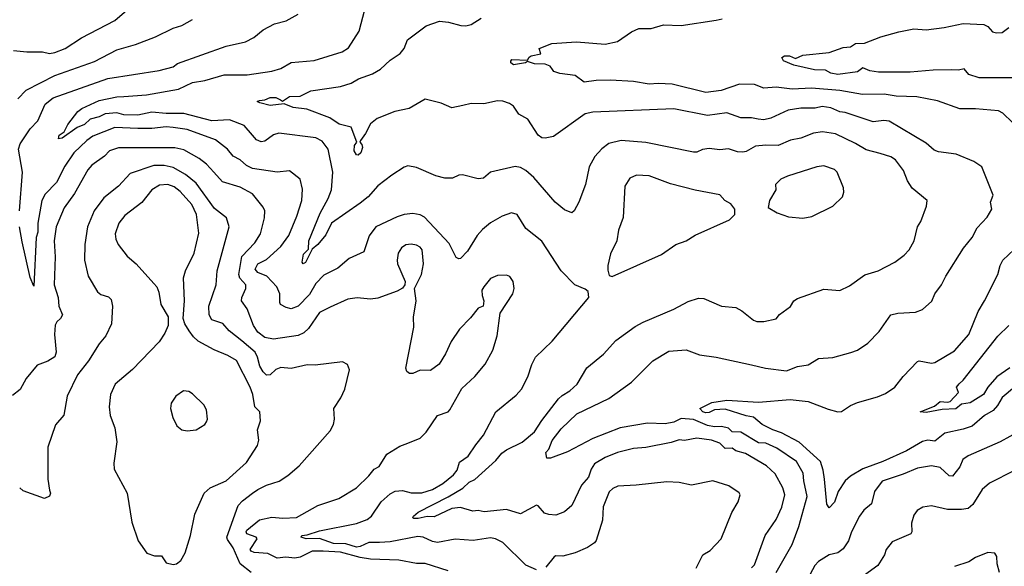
# Model space of a CAD drawing. Extents: x 1246169 to 1426871, y 660025 to 763458.
# Tile 156 of 256: x 1310415 to 1315998, y 687660 to 690759. Entities that reach past the tile are written whole.
import ezdxf

# ---------------------------------------------------------------- set-up
doc = ezdxf.new("R2010")
doc.units = 0

msp = doc.modelspace()

# ---------------------------------------------------------------- linework, layer by layer
at = {"layer": '0CON20XD'}
for points in [[(1310413.3, 689675), (1310430.3, 689895), (1310407.7, 690025), (1310418.4, 690055), (1310475, 690140.5), (1310518.8, 690185), (1310558.8, 690281.2), (1310605, 690316), (1310915, 690426.3), (1311205, 690471.5), (1311285, 690492.7), (1311310.8, 690510.8), (1311585, 690608.9), (1311695, 690634.3), (1311742.1, 690657.9), (1311795, 690702.5), (1311860, 690735), (1311926.8, 690753.2), (1311995, 690790)], [(1310585, 690568.3), (1310615, 690572.7), (1310673.5, 690595), (1310765, 690655.9), (1310955, 690753.8), (1311035, 690824.4)], [(1313677.1, 689982.9), (1313644.2, 689925), (1313624.2, 689825), (1313586, 689725), (1313558.8, 689675), (1313545, 689663.8), (1313505, 689682), (1313450.8, 689725), (1313330, 689865), (1313285, 689904.4), (1313255, 689921.1), (1313225, 689927.8), (1313085.5, 689894.5), (1313045, 689860), (1313015, 689856.2), (1312925, 689880), (1312905, 689877.5), (1312869.3, 689860.7), (1312825, 689860), (1312774.1, 689874.1), (1312665, 689921.2), (1312615, 689930), (1312595, 689923.8), (1312525, 689878), (1312445, 689817.5), (1312390.9, 689755), (1312345, 689719.7), (1312182.2, 689605), (1312150.4, 689539.6), (1312105, 689484.4), (1312072.7, 689457.3), (1312035, 689383.3), (1312022.5, 689375), (1312016.7, 689385), (1312025, 689430), (1312052.3, 689457.7), (1312054.7, 689505), (1312118.6, 689661.4), (1312164.7, 689745), (1312182.3, 689795), (1312191.2, 689895), (1312163.5, 690025), (1312130.7, 690070.7), (1312095, 690089.1), (1311885, 690115.4), (1311855, 690105.5), (1311805, 690070.5), (1311785, 690066.5), (1311757.8, 690077.8), (1311735, 690104.2), (1311688.5, 690158.5), (1311605, 690192), (1311505, 690186.6), (1311345, 690228.3), (1311245, 690228), (1311165, 690235.2), (1311085, 690218.8), (1311005, 690220.3), (1310965, 690230.6), (1310900, 690225), (1310865, 690207.8), (1310814.9, 690195.1), (1310781.6, 690165), (1310741.7, 690148.3), (1310655, 690087.5), (1310635, 690084.2), (1310638, 690105), (1310667, 690123), (1310688.1, 690165), (1310745, 690238.1), (1310767.1, 690255), (1310865, 690301.8), (1310965, 690321.4), (1311006.2, 690323.8), (1311135, 690332.6), (1311314.7, 690365.3), (1311395, 690403.4), (1311465, 690414.7), (1311575, 690446), (1311705, 690446.1), (1311845, 690466.9), (1311895, 690482.1), (1311955, 690515.6), (1312085, 690527.3), (1312243.3, 690576.7), (1312280.2, 690599.8), (1312339.2, 690695), (1312372.4, 690817.6)], [(1310405, 690310), (1310451.1, 690358.9), (1310615, 690442.5), (1310838.3, 690521.7), (1310965, 690587.6), (1311072.1, 690617.9), (1311185, 690662.5), (1311285, 690710.4), (1311335, 690726.2), (1311395, 690761.1)], [(1314833.6, 687885), (1314880.7, 688055), (1314861, 688145), (1314857.7, 688187.7), (1314819.6, 688255), (1314709, 688329), (1314645, 688357.3), (1314605, 688359.8), (1314505, 688420.2), (1314455, 688422.9), (1314435, 688442.7), (1314395, 688452), (1314355, 688450.8), (1314315, 688458.5), (1314235, 688493), (1314165, 688497.4), (1314125, 688478.1), (1314075, 688468), (1313975, 688471.9), (1313819.2, 688445), (1313665, 688383.8), (1313520.8, 688309.2), (1313425, 688272.7), (1313405, 688273.3), (1313398.8, 688305), (1313415.6, 688325), (1313435, 688373.8), (1313485, 688440), (1313575, 688524.5), (1313755, 688612.2), (1313885, 688704.3), (1314005.4, 688824.6), (1314095, 688880), (1314195, 688888.1), (1314268.9, 688858.9), (1314365, 688846.5), (1314565, 688801.8), (1314643.8, 688783.8), (1314762.6, 688767.4), (1314825, 688792.9), (1314885, 688802), (1314945, 688838.6), (1315025, 688844.2), (1315127.4, 688872.6), (1315165, 688885.7), (1315225, 688926), (1315288.3, 688991.7), (1315355, 689085.8), (1315394.5, 689095.5), (1315495, 689101.4), (1315535, 689115.8), (1315587.6, 689162.4), (1315604, 689205), (1315642.5, 689255), (1315665.7, 689305), (1315766.4, 689463.6), (1315815.8, 689525), (1315845, 689580), (1315901.2, 689638.8), (1315927.1, 689685), (1315920, 689725), (1315934.2, 689765), (1315870.8, 689925), (1315825, 689955.6), (1315725, 689997.1), (1315625, 690010.5), (1315599.4, 690019.4), (1315555, 690059.4), (1315345, 690183.6), (1315315, 690187.1), (1315255, 690179.2), (1315095, 690232.1), (1315065, 690236.1), (1315015, 690260.4), (1314965, 690267.3), (1314925, 690258), (1314845, 690258.1), (1314773.1, 690246.9), (1314675, 690200.9), (1314635, 690191.8), (1314602.5, 690195), (1314565, 690202.2), (1314505, 690202.2), (1314425, 690231.5), (1314315, 690215.4), (1314125, 690253.5), (1313665, 690235.6), (1313622, 690225), (1313442.2, 690097.8), (1313395, 690086.9), (1313375, 690090), (1313355, 690104.2), (1313296.7, 690195), (1313245, 690223.8), (1313215, 690268.8), (1313193.3, 690285), (1313155, 690298.1), (1313125, 690300), (1313047, 690283), (1312975, 690284.4), (1312927.5, 690272.5), (1312865, 690260), (1312805.3, 690285.3), (1312715, 690308.7), (1312624.2, 690255.8), (1312541.8, 690238.2), (1312441.5, 690198.5), (1312405, 690168.1), (1312376.8, 690113.2), (1312346.7, 690075), (1312343.3, 690065), (1312355, 690052), (1312358.2, 690035), (1312350, 690005), (1312335, 689990.6), (1312323.9, 689993.9), (1312311.2, 690015), (1312313.1, 690045), (1312326.7, 690065), (1312295, 690150), (1312226.8, 690166.8), (1312172.9, 690202.9), (1312042.8, 690252.8), (1311965, 690260.5), (1311915, 690282.5), (1311835, 690272.7), (1311777, 690287), (1311762.5, 690295), (1311775, 690302), (1311805, 690305.3), (1311835, 690318.3), (1311867.8, 690317.8), (1311894, 690305), (1311905, 690296.7), (1311945, 690324.6), (1312005.3, 690324.7), (1312065, 690356.7), (1312235, 690380), (1312295, 690399.6), (1312337, 690423), (1312415, 690451.8), (1312461.7, 690478.3), (1312515, 690529.4), (1312572, 690568), (1312595.8, 690595), (1312613.8, 690645), (1312720, 690725), (1312795, 690751.3), (1312845.8, 690745.8), (1312915.5, 690725.5), (1312945, 690723.6), (1312975, 690731.1), (1313032.6, 690767.4)], [(1316045, 690176.2), (1315989.5, 690229.5), (1315965, 690243.3), (1315834.3, 690254.3), (1315745, 690254.3), (1315618.6, 690298.6), (1315501.4, 690321.4), (1315385, 690326), (1315316.9, 690336.9), (1315194.1, 690335.9), (1315065, 690357.5), (1314905, 690370.7), (1314795, 690364.7), (1314705, 690375.8), (1314635, 690371.4), (1314582.3, 690392.3), (1314496.3, 690393.7), (1314393, 690357), (1314305, 690346.4), (1314115, 690392.9), (1314035, 690398), (1313985, 690393.8), (1313895, 690408.1), (1313765, 690416.7), (1313684.5, 690414.5), (1313615, 690404.4), (1313565, 690442), (1313477.5, 690455), (1313443.3, 690465), (1313435.9, 690475.9), (1313423.3, 690495), (1313395, 690507.8), (1313335, 690508.2), (1313295, 690522.5), (1313282.5, 690515), (1313215, 690504), (1313200.8, 690515), (1313200, 690525), (1313206.4, 690533.6), (1313295, 690530), (1313303.3, 690546.7), (1313316, 690554), (1313370, 690565), (1313360, 690595), (1313433.3, 690625), (1313572.8, 690632.8), (1313735, 690620), (1313805, 690636.5), (1313885, 690691.2), (1313925, 690710), (1313995, 690709.5), (1314065, 690730.5), (1314165, 690726.4), (1314365, 690756.9), (1314398.8, 690765)], [(1316045, 690428.8), (1315855, 690429.7), (1315797.6, 690447.6), (1315770.7, 690480.7), (1315737.5, 690472.5), (1315700, 690475), (1315593.8, 690473.8), (1315465, 690460.9), (1315285, 690461.3), (1315235, 690468.8), (1315195, 690486.9), (1315165, 690463.1), (1315055, 690447.7), (1315015, 690455.8), (1314985, 690473.8), (1314922.5, 690475), (1314805, 690500.6), (1314746.2, 690526.2), (1314736.7, 690545), (1314752.5, 690555), (1314780, 690555), (1314815, 690539.5), (1314855, 690557.6), (1315005, 690572.9), (1315085, 690602.1), (1315125.2, 690604.8), (1315155, 690624.2), (1315205, 690626.4), (1315297.7, 690662.3), (1315400.4, 690690.4), (1315485, 690707.5), (1315555, 690702.5), (1315657.5, 690715), (1315765, 690737.1), (1315881.2, 690731.2), (1315905, 690720), (1315931.3, 690691.3), (1315954.4, 690684.4), (1315985, 690686.2), (1316023.3, 690715)], [(1310380, 690585), (1310455, 690576.7), (1310543.5, 690576.5), (1310585, 690568.3)], [(1313151.2, 689645), (1313085, 689606.7), (1313040.1, 689569.9), (1313009.6, 689535), (1312954, 689446), (1312915, 689405.7), (1312905, 689402.5), (1312890.9, 689410.9), (1312851.1, 689491.1), (1312710.4, 689640.4), (1312685, 689652.5), (1312645, 689660.4), (1312595, 689654.6), (1312555, 689640.8), (1312435, 689584.3), (1312396.9, 689533.1), (1312366.3, 689443.7), (1312282.5, 689405), (1312219.3, 689350.7), (1312140.1, 689309.9), (1312095, 689262.9), (1312059.2, 689200.8), (1311995, 689135.3), (1311955, 689120.4), (1311926.7, 689126.7), (1311894.2, 689145), (1311889.4, 689155), (1311889.5, 689205), (1311873.9, 689243.9), (1311816.4, 689305), (1311765, 689326.3), (1311750, 689345), (1311764.6, 689375), (1311815, 689400.3), (1311895, 689472.9), (1311941.3, 689535), (1311985.9, 689645), (1312014.5, 689735), (1312019.1, 689799.1), (1312005.7, 689855), (1311945, 689903.1), (1311875, 689895.6), (1311735, 689915.8), (1311701.7, 689931.7), (1311665.5, 689965.5), (1311625, 689986.2), (1311593.1, 690025), (1311525, 690077.7), (1311365, 690137.5), (1311285, 690148.4), (1311245, 690151.4), (1311165, 690142.3), (1311085, 690141.6), (1310955, 690148.4), (1310830.6, 690099.4), (1310795, 690074.7), (1310722.2, 690005), (1310671.8, 689928.2), (1310623, 689837), (1310560.2, 689769.8), (1310540.9, 689735), (1310517.1, 689605), (1310518.4, 689555), (1310508.5, 689525), (1310495, 689248.8), (1310475, 689296.7), (1310429.3, 689499.3), (1310414.7, 689584.7)], [(1314565, 687651.1), (1314581.7, 687668.3), (1314642.2, 687835), (1314704.5, 687925), (1314735.7, 687995), (1314753.8, 688065), (1314742.5, 688105), (1314699.6, 688185), (1314648.9, 688228.9), (1314530.1, 688300.1), (1314475, 688314.2), (1314455, 688330.4), (1314415, 688327.6), (1314385, 688358.2), (1314338, 688375), (1314255, 688386.1), (1314185, 688373.1), (1314155, 688376.2), (1314108.3, 688361.7), (1313965, 688334.4), (1313895, 688327.8), (1313805, 688304.5), (1313735, 688277.5), (1313675, 688241.5), (1313655, 688211.4), (1313640.4, 688165), (1313600.6, 688119.4), (1313545, 688005.6), (1313505, 687969.2), (1313455, 687950.8), (1313415, 687952.9), (1313391.7, 687961.7), (1313355, 688003.8), (1313345, 688005.8), (1313255, 687958.1), (1313175, 687982.5), (1313049.1, 687969.1), (1313015, 687976.2), (1312985, 687972), (1312915, 687992.7), (1312865, 687987.3), (1312765, 687940.7), (1312725, 687942.4), (1312675, 687930.2), (1312650.8, 687930.8), (1312644, 687935), (1312647.8, 687945), (1312673.9, 687966.1), (1312845, 688053.3), (1312927.3, 688102.7), (1312963.3, 688136.7), (1312995, 688151.8), (1313115, 688260), (1313148.5, 688301.5), (1313175, 688320.9), (1313265, 688363.8), (1313335, 688423.3), (1313375, 688486.8), (1313470, 688610), (1313490.8, 688629.2), (1313535, 688654.4), (1313576.7, 688693.3), (1313630.8, 688785), (1313726.3, 688863.7), (1313795, 688940.8), (1313905, 689019.2), (1313950, 689045), (1314125, 689117.8), (1314205, 689161.1), (1314265, 689180.5), (1314295, 689178.1), (1314395, 689135.8), (1314475, 689128), (1314509.2, 689109.2), (1314575, 689056.2), (1314595, 689048.8), (1314635, 689048.8), (1314705, 689062.5), (1314723, 689087), (1314785, 689133.8), (1314804.3, 689165.7), (1314825, 689178), (1314975, 689231.2), (1315065.8, 689224.2), (1315119.7, 689250.3), (1315206.6, 689313.4), (1315282.5, 689335), (1315376.7, 689385), (1315430, 689425), (1315458.8, 689455), (1315486, 689505), (1315505.6, 689585), (1315524.3, 689615), (1315557.3, 689702.7), (1315560, 689735), (1315475, 689804.2), (1315450, 689845), (1315425.6, 689905), (1315380.6, 689965), (1315355, 689980.9), (1315295, 690000), (1315215, 690020.5), (1315155, 690057.1), (1315041.5, 690111.5), (1314966.9, 690123.1), (1314916.7, 690115), (1314845, 690087.9), (1314785, 690076.2), (1314715, 690045.4), (1314645, 690048), (1314587.9, 690042.1), (1314535, 690011.5), (1314515, 690007.5), (1314485, 690010.5), (1314435, 690027.8), (1314385, 690022.2), (1314325, 690029.4), (1314286.6, 690023.4), (1314255, 690008.5), (1314235, 690008.2), (1313965, 690062.7), (1313825, 690074.4), (1313755, 690056.9), (1313715, 690027.1), (1313677.1, 689982.9)], [(1312845, 687633.5), (1312715, 687676.5), (1312665, 687676.2), (1312565, 687694.6), (1312405, 687699.7), (1312345, 687709.6), (1312235, 687739.4), (1312135.8, 687745.8), (1312074.4, 687745.6), (1312005, 687712.7), (1311975, 687705.3), (1311925, 687712.3), (1311875, 687706.9), (1311822.7, 687732.7), (1311745, 687737.9), (1311727.5, 687745), (1311721.3, 687755), (1311761.2, 687815), (1311755, 687825.8), (1311703.6, 687843.6), (1311698.8, 687855), (1311703.8, 687865), (1311775, 687923.1), (1311845, 687938.9), (1311907.6, 687932.4), (1311985, 687936.8), (1312105, 688004.6), (1312225, 688043.8), (1312324.7, 688105.3), (1312395, 688172.2), (1312425, 688211.4), (1312454.2, 688225.8), (1312496.7, 688295), (1312569.7, 688340.3), (1312615, 688357.5), (1312685, 688386), (1312719.1, 688420.9), (1312783.8, 688515), (1312843.9, 688536.1), (1312855, 688546.7), (1312921.2, 688668.8), (1312995, 688736.2), (1313055, 688805.7), (1313097.1, 688885), (1313123.3, 688966.7), (1313140, 689095), (1313212, 689205), (1313219.2, 689235), (1313213.9, 689273.9), (1313195, 689303.3), (1313175, 689311.2), (1313125, 689309.2), (1313085, 689292), (1313046, 689245), (1313036.2, 689225), (1313036.7, 689195), (1313046.7, 689165), (1313042.5, 689135), (1313015, 689123.3), (1312972, 689068), (1312909.2, 689005), (1312862, 688935), (1312830, 688865), (1312793.9, 688806.1), (1312745, 688770), (1312685, 688771.2), (1312645, 688753.3), (1312625, 688753.3), (1312610, 688765), (1312603.9, 688783.9), (1312649.4, 689015), (1312647.7, 689072.3), (1312663.8, 689165), (1312653.8, 689235), (1312692.5, 689315), (1312704.5, 689375), (1312696.5, 689455), (1312685, 689470), (1312665, 689481.2), (1312635, 689486.2), (1312605, 689481.8), (1312580, 689465), (1312561.8, 689435), (1312554.6, 689395.4), (1312557.3, 689375), (1312601.4, 689275), (1312599.2, 689255), (1312585, 689237.1), (1312555, 689219.4), (1312445, 689180.6), (1312405, 689175.6), (1312328.3, 689181.7), (1312275, 689174.5), (1312175, 689128.9), (1312115, 689099.4), (1312052.4, 689007.6), (1312026, 688984), (1311995, 688968.5), (1311855, 688947.3), (1311805, 688957.7), (1311765, 688987.7), (1311740.8, 689025), (1311705, 689119.2), (1311673.1, 689165), (1311675, 689183.3), (1311696.5, 689235), (1311697.5, 689255), (1311663.2, 689293.2), (1311657.3, 689315), (1311674.1, 689415.9), (1311748.9, 689495), (1311780, 689545), (1311803.6, 689635), (1311805.5, 689675), (1311795.9, 689695.9), (1311735, 689772.5), (1311665, 689810), (1311565, 689839.1), (1311515.3, 689895.3), (1311475, 689940.5), (1311432, 689972), (1311345, 690021.3), (1311295, 690033.6), (1310975, 690032.3), (1310925, 690015.5), (1310895, 689985.6), (1310825, 689934.4), (1310801.9, 689908.1), (1310726.2, 689773.8), (1310667.6, 689692.4), (1310621.5, 689585), (1310611.2, 689505), (1310615.3, 689415), (1310610.4, 689255), (1310632.7, 689185), (1310636.9, 689135), (1310657.1, 689085), (1310646, 689065), (1310625, 689046), (1310617, 689027), (1310612.5, 688975), (1310622.5, 688875), (1310615, 688847.5), (1310575, 688822.5), (1310515, 688800), (1310451.5, 688725), (1310417.8, 688662.2), (1310375, 688628)], [(1311728.2, 687625), (1311665.3, 687675), (1311625.2, 687765.2), (1311592.7, 687812.7), (1311590.5, 687825), (1311654.6, 688005.4), (1311678.5, 688031.5), (1311736, 688074), (1311765, 688096.2), (1311815, 688120.9), (1311886.9, 688143.1), (1311935, 688175.8), (1311999.8, 688230.2), (1312175, 688428), (1312194.4, 688465), (1312200.6, 688495), (1312195.6, 688555), (1312235.6, 688615), (1312259.2, 688665), (1312284.2, 688774.2), (1312273.8, 688805), (1312245, 688820), (1312090.5, 688800.5), (1312045, 688801.8), (1311955, 688780.8), (1311895, 688787.1), (1311868.1, 688775), (1311835, 688745.5), (1311815, 688742.9), (1311795, 688761.8), (1311776.7, 688795), (1311764.3, 688845), (1311749.5, 688875), (1311675, 688937.6), (1311603.1, 688995), (1311566.8, 689036.8), (1311505, 689058.2), (1311489.1, 689085), (1311487.5, 689135), (1311529.1, 689255), (1311534.6, 689335), (1311603.6, 689585), (1311587.1, 689635), (1311519.4, 689689.4), (1311415, 689831.5), (1311355, 689880.8), (1311285, 689921.8), (1311235, 689933.3), (1311175, 689931.6), (1311042.4, 689887.6), (1310975.6, 689815), (1310891.6, 689748.4), (1310837.1, 689675), (1310799.6, 689585), (1310784.6, 689485), (1310783.1, 689395), (1310804.2, 689305), (1310856.4, 689216.4), (1310875, 689200.6), (1310918.6, 689188.6), (1310932.9, 689172.9), (1310941.1, 689135), (1310936.5, 689035), (1310903.6, 688966.4), (1310865, 688921.2), (1310805.6, 688825), (1310742.5, 688745), (1310684.6, 688625), (1310665, 688517.5), (1310617.9, 688462.1), (1310573.8, 688335), (1310574.6, 688154.6), (1310585, 688092.5), (1310589.2, 688075), (1310585, 688057.5), (1310555, 688043.8), (1310435, 688088), (1310415, 688104.2)], [(1314855, 689633.8), (1314905.8, 689644.2), (1315025, 689702), (1315080, 689755), (1315088.3, 689781.7), (1315086.7, 689805), (1315050, 689895), (1315035, 689910.8), (1314975, 689931.1), (1314935.8, 689925.8), (1314768.3, 689871.7), (1314731.2, 689855), (1314700, 689825), (1314702.5, 689795), (1314667.5, 689735), (1314660, 689695), (1314710, 689665), (1314775, 689641.2), (1314855, 689633.8)], [(1313775, 689303.3), (1314055, 689427.1), (1314135.5, 689484.5), (1314195, 689506), (1314245, 689537.5), (1314440, 689625), (1314470, 689655), (1314470, 689685), (1314447.5, 689715), (1314412.5, 689735), (1314385.8, 689765.8), (1314245, 689792.9), (1314105, 689829.4), (1313985, 689874.4), (1313912.4, 689877.6), (1313875, 689860), (1313845.8, 689815), (1313837, 689637), (1313810, 689565), (1313800.8, 689505), (1313765, 689432.5), (1313750, 689365), (1313749.3, 689339.3), (1313758.3, 689308.3), (1313775, 689303.3)], [(1311285, 687671.2), (1311305, 687673.3), (1311327.9, 687692.1), (1311352.8, 687737.2), (1311382.7, 687835), (1311407.5, 687955), (1311462, 688075), (1311495.6, 688104.4), (1311585, 688144), (1311701.8, 688248.2), (1311764.3, 688345), (1311770.8, 688375), (1311764.4, 688434.4), (1311780.8, 688485), (1311775.8, 688535), (1311748.8, 688565), (1311736.7, 688633.3), (1311722.1, 688675), (1311645, 688826), (1311596, 688856), (1311517, 688887), (1311426.6, 688936.6), (1311400.5, 688960.5), (1311375.9, 688995.9), (1311351.4, 689035), (1311342.5, 689065), (1311349.4, 689165), (1311344.4, 689295), (1311354.4, 689335), (1311405.3, 689434.7), (1311431.2, 689548.8), (1311418.3, 689655), (1311391.7, 689711.7), (1311324.6, 689785), (1311291.5, 689811.5), (1311255, 689824.2), (1311208.2, 689821.8), (1311164.7, 689795.3), (1311108.1, 689721.9), (1311011.1, 689648.9), (1310977.8, 689605), (1310956.5, 689545), (1310960, 689515), (1310973.3, 689485), (1311025, 689419.2), (1311075.7, 689375), (1311175, 689264), (1311192, 689245), (1311204, 689215), (1311216, 689145), (1311256.2, 689075), (1311256.2, 689025), (1311238.3, 688981.7), (1311206.5, 688933.5), (1311055.6, 688775), (1310957, 688693), (1310930, 688635), (1310922.5, 688565), (1310928.6, 688515), (1310954.3, 688444.3), (1310966.5, 688365), (1310949.4, 688245), (1310950.3, 688210.3), (1311023.8, 688075), (1311050.9, 687910.9), (1311086.9, 687805), (1311136, 687735), (1311178.6, 687718.6), (1311220, 687720), (1311245, 687680), (1311285, 687671.2)], [(1313345, 687640.8), (1313285.6, 687665.6), (1313155, 687794.2), (1313113.8, 687815), (1313085, 687821.8), (1312986.7, 687806.7), (1312885, 687813.1), (1312784.6, 687795.4), (1312755, 687801.3), (1312702, 687825), (1312671.9, 687828.1), (1312515, 687798.4), (1312455, 687795.2), (1312395, 687795.5), (1312345, 687771.5), (1312325, 687769), (1312265, 687787.9), (1312195, 687790.3), (1312115, 687817.7), (1312038.8, 687815), (1312011.9, 687825), (1312014, 687835), (1312045, 687838.9), (1312115, 687861.4), (1312325, 687902.8), (1312385, 687925.4), (1312410.4, 687945), (1312465.6, 688025), (1312515, 688071.5), (1312545, 688086.4), (1312585, 688090.6), (1312635, 688077.5), (1312695, 688077.2), (1312756.5, 688095), (1312815, 688129.6), (1312875, 688178.5), (1312895.9, 688205), (1312909.2, 688250.8), (1312957.5, 688285), (1313001.2, 688348.8), (1313045.9, 688404.1), (1313115, 688535.7), (1313230.2, 688629.8), (1313260, 688665), (1313296.6, 688733.4), (1313319.4, 688805), (1313339.2, 688845), (1313435, 688936.7), (1313642.5, 689185), (1313638.3, 689218.3), (1313621.7, 689231.7), (1313562.5, 689255), (1313485.5, 689335.5), (1313375, 689504.2), (1313284.4, 689575), (1313235, 689654), (1313203.9, 689663.9), (1313151.2, 689645)], [(1316055, 688675.4), (1315985, 688616.5), (1315959.1, 688570.9), (1315935, 688543.4), (1315886.1, 688515), (1315815, 688455.3), (1315765, 688437.2), (1315660.8, 688415), (1315605, 688370.4), (1315565, 688375.4), (1315535, 688368.5), (1315443.3, 688315), (1315308.9, 688255), (1315196.7, 688213.3), (1315125, 688170.6), (1315095.7, 688145), (1315056, 688085), (1315035, 688023.3), (1315005, 687992.5), (1314992.5, 688012.5), (1314979.2, 688155), (1314971.5, 688205), (1314955.4, 688255), (1314834.4, 688364.4), (1314735, 688417.5), (1314685, 688434), (1314625, 688463.6), (1314575, 688505.5), (1314535, 688512.3), (1314415, 688550.6), (1314355, 688546.7), (1314325, 688531.5), (1314305, 688529.5), (1314287.9, 688535), (1314270.8, 688555), (1314340.5, 688589.5), (1314425, 688601.1), (1314605, 688590.8), (1314784.4, 688605.6), (1314885, 688594.5), (1314998.6, 688551.4), (1315055, 688535.6), (1315075, 688537.8), (1315125, 688571.4), (1315165, 688589.4), (1315278.9, 688621.1), (1315325, 688640.6), (1315377.1, 688675), (1315424.4, 688735.6), (1315505, 688820.8), (1315515.9, 688824.1), (1315585, 688811.9), (1315605, 688815.6), (1315715, 688881.4), (1315796.5, 688975), (1315850, 689105), (1315886.5, 689165), (1315961.4, 689315), (1315974.3, 689365.7), (1315990, 689395), (1316054.1, 689455.9)], [(1316028.9, 688785), (1315955, 688734.4), (1315904.4, 688675.6), (1315880, 688635), (1315805, 688587.1), (1315755, 688578.5), (1315722.9, 688552.9), (1315645, 688549.6), (1315555, 688531.4), (1315521.2, 688535), (1315601.7, 688568.3), (1315635, 688594.3), (1315675, 688590.6), (1315691.2, 688595), (1315737.5, 688645), (1315727.5, 688675), (1315742, 688695), (1315764.4, 688715.6), (1315960.6, 688965), (1316023.7, 689026.3)], [(1311365, 688428.8), (1311415, 688434), (1311465, 688463.8), (1311475, 688480), (1311479.2, 688495), (1311475, 688547.5), (1311460, 688575), (1311395, 688638), (1311375, 688651.4), (1311344.3, 688655.7), (1311300, 688625), (1311273.3, 688585), (1311270, 688555), (1311284, 688504), (1311307, 688457), (1311334.1, 688434.1), (1311365, 688428.8)], [(1316085, 688426.7), (1315974.1, 688365.9), (1315793.4, 688286.6), (1315762.9, 688265), (1315745.3, 688224.7), (1315705, 688170.8), (1315685, 688173.1), (1315635, 688220.4), (1315585, 688229.6), (1315505, 688216.2), (1315425, 688181.8), (1315305, 688141.9), (1315261.9, 688085), (1315244.3, 688015), (1315202.1, 687977.9), (1315176.7, 687945), (1315131.8, 687855), (1315114.6, 687805), (1315085, 687759.6), (1315055, 687737.2), (1315005, 687724.6), (1314943.6, 687686.4), (1314924.5, 687665), (1314857.6, 687542.4)], [(1316055, 688203.5), (1315915, 688130.9), (1315873.1, 688095), (1315819.1, 688010.9), (1315792.3, 687987.7), (1315755, 687981.4), (1315675, 687981.9), (1315585, 688003.5), (1315535.4, 687994.6), (1315503.8, 687976.2), (1315485, 687950), (1315472.5, 687905), (1315473.3, 687855), (1315467.5, 687845), (1315361.3, 687798.7), (1315328.8, 687755), (1315318.6, 687725), (1315280.8, 687665), (1315185, 687594)], [(1314250.7, 687649.3), (1314288, 687725), (1314329.4, 687750.6), (1314393.1, 687815), (1314452.9, 687965), (1314488.8, 688025), (1314500, 688065), (1314495, 688076.7), (1314435.7, 688115.7), (1314345, 688144.2), (1314225, 688120.5), (1314155, 688134.5), (1314085, 688138.2), (1313910.7, 688119.3), (1313806.2, 688113.8), (1313778.3, 688101.7), (1313757.3, 688082.7), (1313722.7, 687997.3), (1313719.1, 687920.9), (1313684.4, 687805.6), (1313675, 687792.5), (1313635, 687767.1), (1313565, 687735.7), (1313495, 687718), (1313455, 687718.8), (1313445, 687713.8), (1313398, 687655)], [(1314705.3, 687625), (1314795, 687782.9), (1314833.6, 687885)], [(1315971.1, 687625), (1315958, 687675), (1315955.8, 687715.8), (1315943.9, 687733.9), (1315905, 687738), (1315835, 687710), (1315797.5, 687685), (1315715, 687658.8)]]:
    msp.add_lwpolyline(points, dxfattribs=at)

doc.saveas('drawing.dxf')
